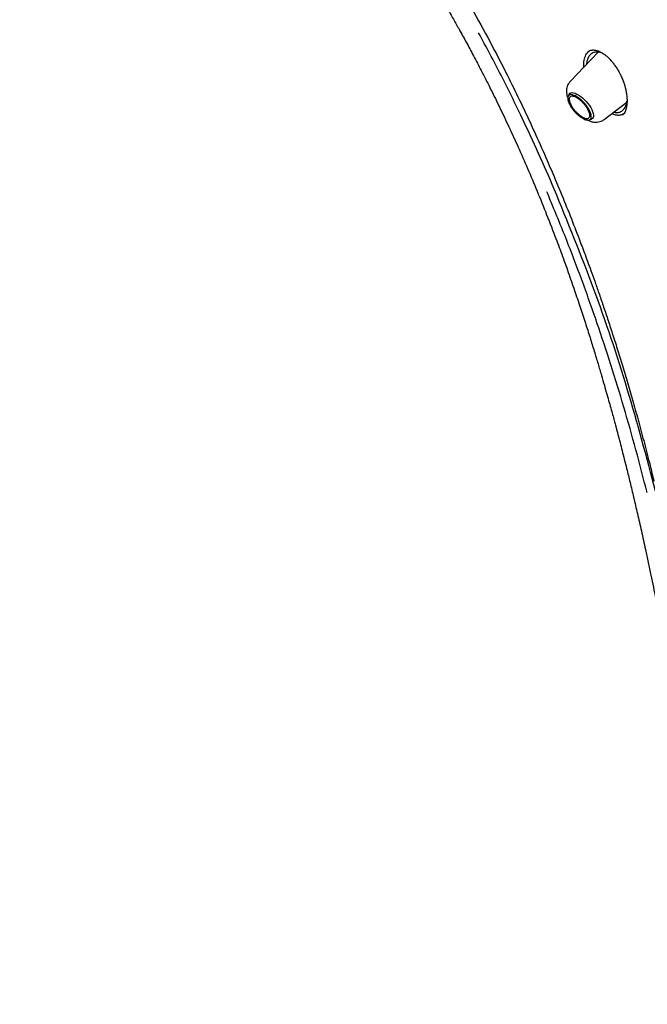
# Model space of a CAD drawing. Header units: millimetres. Extents: x 8 to 1918, y 12 to 2737.
# Tile 17 of 117: x 1583 to 1614, y 917 to 966. Entities that reach past the tile are written whole.
import ezdxf

# ---------------------------------------------------------------- set-up
doc = ezdxf.new("R2010")
doc.units = ezdxf.units.MM

msp = doc.modelspace()

# ---------------------------------------------------------------- linework, layer by layer
at = {"color": 7, "linetype": 'Continuous', "lineweight": 30}
for p, q in [((1611.718, 964.019), (1610.318, 962.555)), ((1611.186, 964.005), (1611.179, 963.998)), ((1611.215, 964.036), (1611.265, 964.077)), ((1612.379, 963.565), (1612.408, 963.531)), ((1610.266, 961.926), (1610.219, 961.829)), ((1612.006, 960.675), (1613.133, 961.541)), ((1611.273, 960.654), (1611.375, 960.691))]:
    msp.add_line(p, q, dxfattribs=at)
at = {"color": 7, "linetype": 'Continuous', "lineweight": 30, "flags": 128}
msp.add_lwpolyline([(1610.266, 961.926), (1610.276, 961.942), (1610.312, 961.98), (1610.36, 962.002), (1610.421, 962.009), (1610.491, 962.001), (1610.571, 961.977), (1610.657, 961.939), (1610.748, 961.886), (1610.842, 961.821), (1610.936, 961.745), (1611.028, 961.659), (1611.116, 961.566), (1611.199, 961.467), (1611.273, 961.366), (1611.338, 961.265), (1611.392, 961.165), (1611.433, 961.069), (1611.461, 960.98), (1611.474, 960.899), (1611.474, 960.829), (1611.459, 960.771), (1611.43, 960.726), (1611.387, 960.696), (1611.375, 960.691)], dxfattribs=at)
at = {"color": 7, "linetype": 'Continuous', "lineweight": 30}
for points, knots in [([(1583.013, 1025.559), (1583.038, 1025.578), (1583.163, 1025.676), (1583.398, 1025.838), (1583.72, 1026.045), (1584.054, 1026.237), (1584.399, 1026.416), (1584.756, 1026.582), (1585.123, 1026.734), (1585.5, 1026.873), (1585.889, 1026.998), (1586.287, 1027.109), (1586.696, 1027.207), (1587.115, 1027.291), (1587.545, 1027.361), (1587.984, 1027.418), (1588.433, 1027.461), (1588.892, 1027.491), (1589.36, 1027.506), (1589.838, 1027.509), (1590.325, 1027.497), (1590.821, 1027.472), (1591.326, 1027.433), (1591.84, 1027.38), (1592.363, 1027.314), (1592.894, 1027.234), (1593.433, 1027.14), (1593.981, 1027.033), (1594.537, 1026.912), (1595.1, 1026.777), (1595.671, 1026.629), (1596.249, 1026.467), (1596.835, 1026.292), (1597.428, 1026.104), (1598.027, 1025.902), (1598.633, 1025.687), (1599.246, 1025.458), (1599.864, 1025.217), (1600.489, 1024.962), (1601.119, 1024.694), (1601.755, 1024.414), (1602.396, 1024.12), (1603.042, 1023.814), (1603.693, 1023.495), (1604.349, 1023.164), (1605.009, 1022.82), (1605.674, 1022.464), (1606.342, 1022.095), (1607.014, 1021.715), (1607.689, 1021.322), (1608.368, 1020.918), (1609.05, 1020.502), (1609.734, 1020.074), (1610.422, 1019.636), (1611.111, 1019.185), (1611.803, 1018.724), (1612.496, 1018.252), (1613.191, 1017.769), (1613.887, 1017.275), (1614.585, 1016.771), (1615.283, 1016.257), (1615.982, 1015.732), (1616.682, 1015.197), (1617.381, 1014.653), (1618.081, 1014.099), (1618.78, 1013.536), (1619.479, 1012.964), (1620.177, 1012.382), (1620.874, 1011.792), (1621.569, 1011.193), (1622.264, 1010.586), (1622.956, 1009.97), (1623.647, 1009.347), (1624.335, 1008.716), (1625.021, 1008.077), (1625.704, 1007.431), (1626.384, 1006.777), (1627.062, 1006.117), (1627.735, 1005.45), (1628.406, 1004.777), (1629.072, 1004.097), (1629.735, 1003.411), (1630.393, 1002.72), (1631.046, 1002.023), (1631.695, 1001.321), (1632.339, 1000.614), (1632.978, 999.901), (1633.612, 999.185), (1634.24, 998.464), (1634.862, 997.738), (1635.478, 997.009), (1636.088, 996.277), (1636.691, 995.541), (1637.288, 994.802), (1637.878, 994.06), (1638.461, 993.315), (1639.037, 992.568), (1639.605, 991.819), (1640.166, 991.069), (1640.719, 990.316), (1641.264, 989.562), (1641.801, 988.808), (1642.329, 988.052), (1642.849, 987.296), (1643.361, 986.539), (1643.863, 985.783), (1644.356, 985.026), (1644.84, 984.271), (1645.315, 983.516), (1645.78, 982.761), (1646.236, 982.008), (1646.681, 981.257), (1647.117, 980.507), (1647.542, 979.76), (1647.957, 979.014), (1648.362, 978.272), (1648.756, 977.532), (1649.14, 976.794), (1649.512, 976.061), (1649.874, 975.33), (1650.225, 974.604), (1650.564, 973.882), (1650.892, 973.164), (1651.209, 972.45), (1651.514, 971.741), (1651.808, 971.037), (1652.09, 970.339), (1652.36, 969.646), (1652.618, 968.958), (1652.864, 968.277), (1653.098, 967.602), (1653.32, 966.933), (1653.53, 966.271), (1653.727, 965.616), (1653.912, 964.968), (1654.085, 964.328), (1654.245, 963.695), (1654.393, 963.07), (1654.529, 962.452), (1654.651, 961.843), (1654.762, 961.243), (1654.859, 960.651), (1654.944, 960.068), (1655.016, 959.494), (1655.076, 958.929), (1655.123, 958.374), (1655.157, 957.828), (1655.178, 957.292), (1655.187, 956.766), (1655.183, 956.251), (1655.167, 955.745), (1655.138, 955.25), (1655.096, 954.766), (1655.042, 954.292), (1654.975, 953.83), (1654.896, 953.378), (1654.804, 952.938), (1654.699, 952.508), (1654.583, 952.091), (1654.453, 951.685), (1654.312, 951.29), (1654.158, 950.907), (1653.992, 950.536), (1653.813, 950.177), (1653.623, 949.83), (1653.42, 949.495), (1653.204, 949.172), (1652.977, 948.862), (1652.737, 948.565), (1652.558, 948.358), (1652.456, 948.253), (1652.442, 948.239)], [0, 0, 0, 0, 0.001511, 0.007569, 0.013624, 0.019674, 0.025718, 0.031755, 0.037785, 0.043807, 0.049821, 0.055828, 0.061828, 0.067821, 0.073807, 0.079788, 0.085765, 0.091736, 0.097705, 0.10367, 0.109632, 0.115592, 0.121551, 0.127508, 0.133465, 0.13942, 0.145375, 0.15133, 0.157285, 0.16324, 0.169196, 0.175151, 0.181107, 0.187063, 0.19302, 0.198978, 0.204936, 0.210894, 0.216853, 0.222813, 0.228774, 0.234735, 0.240696, 0.246658, 0.252621, 0.258585, 0.264549, 0.270513, 0.276478, 0.282444, 0.28841, 0.294376, 0.300343, 0.30631, 0.312278, 0.318246, 0.324214, 0.330183, 0.336152, 0.342122, 0.348091, 0.354061, 0.360032, 0.366002, 0.371973, 0.377944, 0.383915, 0.389887, 0.395858, 0.40183, 0.407802, 0.413774, 0.419746, 0.425719, 0.431691, 0.437664, 0.443637, 0.44961, 0.455583, 0.461556, 0.467529, 0.473502, 0.479475, 0.485448, 0.491422, 0.497395, 0.503368, 0.509341, 0.515315, 0.521288, 0.527261, 0.533234, 0.539207, 0.54518, 0.551153, 0.557126, 0.563099, 0.569072, 0.575045, 0.581017, 0.58699, 0.592962, 0.598934, 0.604906, 0.610878, 0.61685, 0.622821, 0.628792, 0.634763, 0.640734, 0.646705, 0.652675, 0.658645, 0.664615, 0.670584, 0.676554, 0.682522, 0.688491, 0.694459, 0.700427, 0.706394, 0.712361, 0.718327, 0.724293, 0.730259, 0.736224, 0.742189, 0.748153, 0.754116, 0.760079, 0.766041, 0.772003, 0.777964, 0.783925, 0.789884, 0.795844, 0.801802, 0.80776, 0.813717, 0.819674, 0.82563, 0.831586, 0.837541, 0.843496, 0.84945, 0.855404, 0.861358, 0.867312, 0.873267, 0.879221, 0.885177, 0.891133, 0.897091, 0.903051, 0.909012, 0.914976, 0.920944, 0.926915, 0.93289, 0.938871, 0.944857, 0.950849, 0.956848, 0.962854, 0.968868, 0.97489, 0.980919, 0.986956, 0.993, 0.999049, 1, 1, 1, 1]), ([(1594.611, 979.825), (1594.915, 979.442), (1595.512, 978.69), (1596.385, 977.579), (1597.218, 976.506), (1598.008, 975.471), (1598.754, 974.472), (1599.458, 973.51), (1600.138, 972.558), (1600.793, 971.619), (1601.419, 970.695), (1601.996, 969.82), (1602.525, 968.995), (1603.009, 968.222), (1603.449, 967.502), (1603.846, 966.836), (1604.202, 966.226), (1604.519, 965.673), (1604.835, 965.109), (1605.169, 964.503), (1605.536, 963.82), (1605.928, 963.07), (1606.345, 962.251), (1606.784, 961.358), (1607.235, 960.412), (1607.694, 959.411), (1608.16, 958.357), (1608.631, 957.248), (1609.104, 956.084), (1609.528, 954.992), (1609.904, 953.983), (1610.227, 953.086), (1610.532, 952.207), (1610.814, 951.371), (1611.07, 950.59), (1611.301, 949.862), (1611.51, 949.187), (1611.699, 948.561), (1611.866, 947.997), (1612.013, 947.492), (1612.141, 947.044), (1612.254, 946.638), (1612.355, 946.276), (1612.442, 945.956), (1612.516, 945.686), (1612.567, 945.494), (1612.601, 945.368), (1612.625, 945.277), (1612.655, 945.166), (1612.693, 945.02), (1612.741, 944.839), (1612.81, 944.575), (1612.9, 944.226), (1613.009, 943.796), (1613.141, 943.27), (1613.296, 942.639), (1613.475, 941.896), (1613.662, 941.092), (1613.858, 940.227), (1614.036, 939.418), (1614.194, 938.683), (1614.324, 938.059), (1614.446, 937.464), (1614.556, 936.914), (1614.654, 936.41), (1614.744, 935.939), (1614.825, 935.505), (1614.897, 935.11), (1614.959, 934.768), (1615.01, 934.479), (1615.054, 934.224), (1615.097, 933.976), (1615.143, 933.703), (1615.195, 933.391), (1615.258, 933.006), (1615.332, 932.54), (1615.417, 931.987), (1615.508, 931.366), (1615.604, 930.679), (1615.702, 929.927), (1615.797, 929.153), (1615.886, 928.366), (1615.969, 927.571), (1616.05, 926.731), (1616.128, 925.848), (1616.201, 924.923), (1616.269, 923.958), (1616.334, 922.917), (1616.396, 921.8), (1616.454, 920.603), (1616.507, 919.361), (1616.558, 918.069), (1616.59, 917.193), (1616.607, 916.745)], [0, 0, 0, 0, 0.020608, 0.040429, 0.059462, 0.077706, 0.095165, 0.111835, 0.127713, 0.144263, 0.15986, 0.174505, 0.188196, 0.200932, 0.212713, 0.223538, 0.233407, 0.24232, 0.250278, 0.260483, 0.271328, 0.282812, 0.295992, 0.309924, 0.32461, 0.340048, 0.356239, 0.373184, 0.390882, 0.409336, 0.422781, 0.436554, 0.449859, 0.462402, 0.474186, 0.485022, 0.495128, 0.504503, 0.513149, 0.520497, 0.527213, 0.533295, 0.538743, 0.543557, 0.547707, 0.550939, 0.552221, 0.5534, 0.555057, 0.557247, 0.559969, 0.563222, 0.569197, 0.575687, 0.582655, 0.592931, 0.604106, 0.616191, 0.629201, 0.643137, 0.652759, 0.662422, 0.671418, 0.679731, 0.687363, 0.694313, 0.701105, 0.707089, 0.712265, 0.716634, 0.720212, 0.723767, 0.727827, 0.732517, 0.73791, 0.745279, 0.753703, 0.763185, 0.773724, 0.785322, 0.797975, 0.809661, 0.822123, 0.83536, 0.849374, 0.864166, 0.879735, 0.896082, 0.914959, 0.934781, 0.955556, 0.977292, 1, 1, 1, 1]), ([(1596.452, 979.113), (1596.6, 978.923), (1596.951, 978.472), (1597.499, 977.774), (1598.079, 977.032), (1598.622, 976.332), (1599.119, 975.684), (1599.571, 975.088), (1599.979, 974.542), (1600.355, 974.032), (1600.698, 973.56), (1601.034, 973.091), (1601.367, 972.622), (1601.705, 972.138), (1602.035, 971.658), (1602.363, 971.172), (1602.69, 970.68), (1603.016, 970.182), (1603.574, 969.315), (1604.348, 968.065), (1605.313, 966.418), (1606.239, 964.743), (1607.042, 963.2), (1607.736, 961.796), (1608.332, 960.537), (1608.906, 959.271), (1609.452, 958.015), (1609.962, 956.79), (1610.434, 955.611), (1610.781, 954.71), (1611.024, 954.061), (1611.183, 953.632), (1611.357, 953.155), (1611.546, 952.627), (1611.747, 952.051), (1611.961, 951.43), (1612.184, 950.762), (1612.419, 950.044), (1612.664, 949.271), (1612.919, 948.442), (1613.184, 947.556), (1613.454, 946.617), (1613.729, 945.626), (1614.008, 944.582), (1614.259, 943.608), (1614.412, 942.98), (1614.476, 942.719)], [0, 0, 0, 0, 0.017706, 0.042106, 0.065126, 0.086761, 0.107009, 0.124841, 0.141462, 0.15688, 0.1711, 0.184125, 0.199012, 0.213085, 0.227255, 0.241524, 0.255895, 0.270368, 0.284943, 0.331137, 0.377662, 0.424166, 0.470691, 0.504553, 0.538455, 0.572387, 0.606029, 0.638376, 0.669339, 0.698903, 0.708923, 0.720018, 0.732409, 0.746094, 0.761073, 0.777044, 0.794262, 0.812722, 0.832424, 0.853804, 0.876474, 0.900434, 0.92569, 0.95225, 0.980128, 1, 1, 1, 1]), ([(1607.94, 960.748), (1607.595, 961.46), (1606.905, 962.885), (1606.155, 964.279), (1605.78, 964.976)], [0, 0, 0, 0, 0.500044, 1, 1, 1, 1]), ([(1610.998, 963.266), (1610.996, 963.302), (1610.99, 963.399), (1611.001, 963.542), (1611.028, 963.694), (1611.072, 963.829), (1611.134, 963.944), (1611.202, 964.03), (1611.256, 964.066), (1611.278, 964.081)], [0, 0, 0, 0, 0.095039, 0.254259, 0.413616, 0.572889, 0.731908, 0.890669, 1, 1, 1, 1]), ([(1611.972, 963.935), (1611.952, 963.946), (1611.864, 963.996), (1611.74, 964.021), (1611.603, 964.026), (1611.495, 964.004), (1611.378, 963.95), (1611.263, 963.843), (1611.188, 963.699), (1611.149, 963.564), (1611.132, 963.478), (1611.127, 963.42), (1611.126, 963.399)], [0, 0, 0, 0, 0.0454518, 0.1979358, 0.2928333, 0.3909897, 0.4924651, 0.6508506, 0.8169147, 0.8859777, 0.9606389, 1, 1, 1, 1]), ([(1611.26, 964.074), (1611.287, 964.087), (1611.335, 964.112), (1611.413, 964.125), (1611.48, 964.127), (1611.54, 964.121), (1611.594, 964.111), (1611.65, 964.096), (1611.71, 964.076), (1611.779, 964.047), (1611.862, 964.005), (1611.964, 963.944), (1612.087, 963.854), (1612.233, 963.728), (1612.333, 963.617), (1612.387, 963.557)], [0, 0, 0, 0, 0.105151, 0.193117, 0.264483, 0.319456, 0.369559, 0.417208, 0.469045, 0.525131, 0.588613, 0.66709, 0.76127, 0.871827, 1, 1, 1, 1]), ([(1612.407, 963.532), (1612.443, 963.487), (1612.521, 963.391), (1612.628, 963.233), (1612.727, 963.067), (1612.821, 962.888), (1612.906, 962.701), (1612.98, 962.508), (1613.042, 962.31), (1613.09, 962.115), (1613.12, 961.934), (1613.136, 961.788), (1613.145, 961.625), (1613.139, 961.439), (1613.115, 961.285), (1613.09, 961.188), (1613.072, 961.131), (1613.043, 961.058), (1612.995, 960.967), (1612.944, 960.914), (1612.916, 960.885)], [0, 0, 0, 0, 0.0520712, 0.110997, 0.1666478, 0.2191007, 0.2840957, 0.3434809, 0.3972664, 0.4674731, 0.5252116, 0.5705195, 0.610919, 0.6920494, 0.7731649, 0.7998665, 0.8264112, 0.8578022, 0.9200575, 1, 1, 1, 1]), ([(1610.318, 962.555), (1610.286, 962.516), (1610.224, 962.442), (1610.171, 962.316), (1610.144, 962.2), (1610.134, 962.073), (1610.145, 961.946), (1610.172, 961.827), (1610.194, 961.766), (1610.203, 961.743)], [0, 0, 0, 0, 0.176554, 0.333069, 0.469319, 0.585933, 0.771202, 0.913098, 1, 1, 1, 1]), ([(1612.482, 961.04), (1612.505, 961.034), (1612.557, 961.021), (1612.638, 961.017), (1612.716, 961.025), (1612.784, 961.044), (1612.861, 961.079), (1612.948, 961.143), (1613.017, 961.232), (1613.06, 961.312), (1613.087, 961.372), (1613.111, 961.442), (1613.13, 961.511), (1613.137, 961.562), (1613.139, 961.583)], [0, 0, 0, 0, 0.0700472, 0.1584648, 0.2538165, 0.3263737, 0.3970795, 0.5417884, 0.6912728, 0.7496903, 0.8118952, 0.8779117, 0.9477636, 1, 1, 1, 1]), ([(1609.531, 957.222), (1609.275, 957.813), (1608.763, 958.996), (1608.215, 960.164), (1607.94, 960.748)], [0, 0, 0, 0, 0.499473, 1, 1, 1, 1]), ([(1611.187, 960.647), (1611.229, 960.628), (1611.328, 960.582), (1611.468, 960.549), (1611.608, 960.539), (1611.735, 960.55), (1611.875, 960.589), (1611.961, 960.645), (1612.006, 960.675)], [0, 0, 0, 0, 0.159975, 0.373393, 0.49828, 0.643976, 0.811296, 1, 1, 1, 1]), ([(1612.973, 960.952), (1612.929, 960.928), (1612.832, 960.875), (1612.647, 960.875), (1612.492, 960.907), (1612.402, 960.957), (1612.386, 960.967)], [0, 0, 0, 0, 0.275088, 0.60211, 0.928902, 1, 1, 1, 1]), ([(1614.562, 942.221), (1614.111, 943.912), (1613.211, 947.291), (1611.534, 952.309), (1610.199, 955.584), (1609.531, 957.222)], [0, 0, 0, 0, 0.333731, 0.666746, 1, 1, 1, 1]), ([(1614.135, 942.156), (1613.954, 942.864), (1613.592, 944.278), (1612.992, 946.391), (1612.349, 948.494), (1611.648, 950.62), (1610.885, 952.767), (1610.06, 954.934), (1609.465, 956.364), (1609.167, 957.08)], [0, 0, 0, 0, 0.140202, 0.280221, 0.420124, 0.559978, 0.706516, 0.853161, 1, 1, 1, 1])]:
    msp.add_open_spline(points, degree=3, knots=knots, dxfattribs=at)
for points in [[(1611.351, 960.95), (1611.359, 960.916), (1611.374, 960.847), (1611.369, 960.764), (1611.343, 960.7), (1611.295, 960.658), (1611.228, 960.64), (1611.144, 960.647), (1611.046, 960.677), (1610.937, 960.731), (1610.823, 960.806), (1610.708, 960.898), (1610.595, 961.006), (1610.49, 961.123), (1610.396, 961.247), (1610.317, 961.372), (1610.257, 961.493), (1610.216, 961.605), (1610.197, 961.706), (1610.201, 961.789), (1610.227, 961.853), (1610.275, 961.895), (1610.342, 961.913), (1610.427, 961.907), (1610.525, 961.876), (1610.633, 961.822), (1610.747, 961.748), (1610.863, 961.655), (1610.975, 961.548), (1611.08, 961.43), (1611.174, 961.307), (1611.253, 961.182), (1611.315, 961.06), (1611.339, 960.987), (1611.351, 960.95)], [(1610.918, 960.802), (1610.885, 960.823), (1610.819, 960.864), (1610.718, 960.946), (1610.619, 961.039), (1610.527, 961.142), (1610.445, 961.251), (1610.376, 961.36), (1610.323, 961.466), (1610.287, 961.564), (1610.271, 961.652), (1610.274, 961.725), (1610.297, 961.781), (1610.339, 961.818), (1610.398, 961.834), (1610.472, 961.828), (1610.557, 961.801), (1610.652, 961.754), (1610.752, 961.689), (1610.853, 961.608), (1610.951, 961.514), (1611.043, 961.411), (1611.125, 961.303), (1611.195, 961.194), (1611.248, 961.088), (1611.283, 960.989), (1611.3, 960.902), (1611.296, 960.828), (1611.273, 960.772), (1611.232, 960.736), (1611.173, 960.72), (1611.099, 960.726), (1611.013, 960.752), (1610.949, 960.785), (1610.918, 960.802)]]:
    msp.add_open_spline(points, degree=3, dxfattribs=at)

doc.saveas('drawing.dxf')
